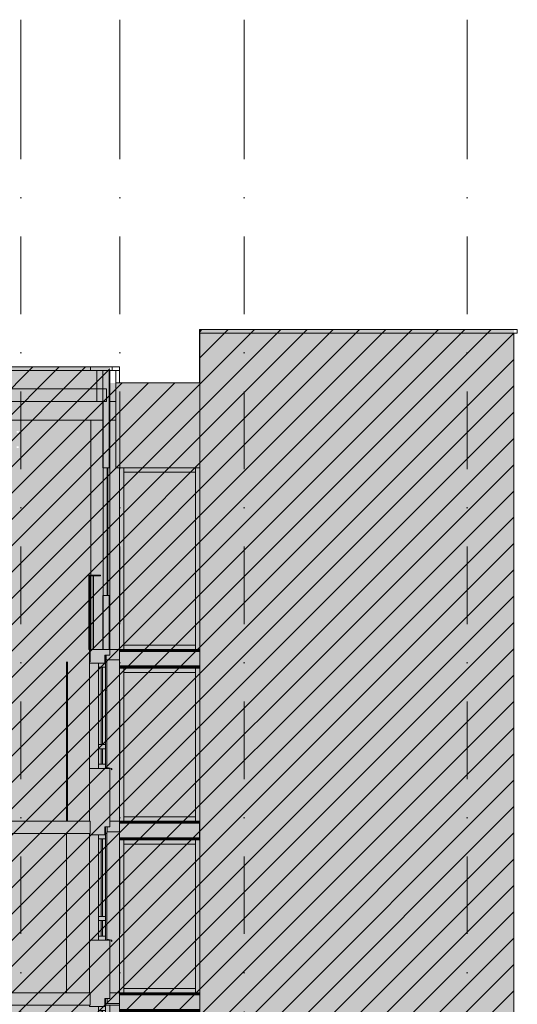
# Model space of a CAD drawing. Header units: millimetres. Extents: x -194 to 1012562, y 0 to 44349.
# Tile 76 of 97: x 357070 to 365093, y 20345 to 36230. Entities that reach past the tile are written whole.
import ezdxf
from ezdxf.enums import TextEntityAlignment as Align

# ---------------------------------------------------------------- set-up
doc = ezdxf.new("R2010")
doc.units = ezdxf.units.MM
doc.header["$MEASUREMENT"] = 0
doc.linetypes.add('streep-punt', pattern=[2500, 1250, -625, 0, -625])
for name, color, linetype in [('21_0 NC Buitenwanden', 7, 'Continuous'), ('21_0 NC Buitenwanden Laagscheidingslijnen', 7, 'Continuous'), ('23 Vloeren', 7, 'Continuous'), ('23 Vloeren Laagscheidingslijnen', 7, 'Continuous'), ('New_0 2D arcering', 7, 'Continuous'), ('New_21_0 NC Buitenwanden', 7, 'Continuous'), ('New_A-WALL-____-OTLN.IFC Model', 7, 'Continuous'), ('New_I-WALL-____-OTLN.IFC Model', 7, 'Continuous'), ('New_IFC Appartementen', 7, 'Continuous'), ('New_IFC Appartementen Laagscheidingslijnen', 7, 'Continuous'), ('Ramen', 7, 'Continuous'), ('Stramien', 7, 'Continuous')]:
    doc.layers.add(name, color=color, linetype=linetype)
doc.styles.add('GENERATED_STYLE_1', font='arial.ttf')

# ---------------------------------------------------------------- blocks, each defined once
blk = doc.blocks.new('Section Element_1405_2', base_point=(328287, 6300))
at = {"layer": '21_0 NC Buitenwanden', "color": 2, "linetype": 'Continuous', "lineweight": 0}
for p, q in [((357823, 20530), (357823, 23100)), ((358193, 21380), (358193, 23080))]:
    blk.add_line(p, q, dxfattribs=at)
blk = doc.blocks.new('Section Element_1409_2', base_point=(328287, 6300))
at = {"layer": '21_0 NC Buitenwanden', "color": 2, "linetype": 'Continuous', "lineweight": 0}
for p, q in [((357843, 23300), (357843, 25870)), ((358193, 24150), (358193, 25850))]:
    blk.add_line(p, q, dxfattribs=at)
blk = doc.blocks.new('Section Element_1415_2', base_point=(328287, 6300))
at = {"layer": '23 Vloeren', "color": 3, "linetype": 'Continuous', "lineweight": 0}
blk.add_line((358193, 26070), (358193, 25870), dxfattribs=at)
blk = doc.blocks.new('Section Element_1425_2', base_point=(328287, 6300))
at = {"layer": '21_0 NC Buitenwanden', "color": 1, "linetype": 'Continuous', "lineweight": 0}
for p, q in [((358523, 20530), (358523, 20440)), ((358193, 20330), (358193, 20310)), ((358193, 18610), (358193, 17760)), ((358523, 18610), (358523, 17760))]:
    blk.add_line(p, q, dxfattribs=at)
at = {"layer": '21_0 NC Buitenwanden', "color": 2, "linetype": 'Continuous', "lineweight": 0}
blk.add_line((358523, 20330), (358523, 19873), dxfattribs=at)
at = {"layer": '21_0 NC Buitenwanden', "color": 1, "linetype": 'Continuous', "lineweight": 0, "flags": 128}
for points in [[(358523, 20440), (358452, 20440), (358442, 20440)], [(358442, 20310), (358339, 20310), (358193, 20310)], [(358523, 18610), (358453, 18610), (358339, 18610), (358193, 18610)]]:
    blk.add_lwpolyline(points, dxfattribs=at)
blk = doc.blocks.new('Section Element_1428_2', base_point=(328287, 6300))
at = {"layer": '21_0 NC Buitenwanden', "color": 1, "linetype": 'Continuous', "lineweight": 0}
for p, q in [((358442, 23210), (358442, 23080)), ((358523, 23300), (358523, 23210)), ((358193, 23100), (358193, 23080)), ((358193, 21380), (358193, 20530)), ((358523, 21380), (358523, 20530))]:
    blk.add_line(p, q, dxfattribs=at)
at = {"layer": '21_0 NC Buitenwanden', "color": 2, "linetype": 'Continuous', "lineweight": 0}
blk.add_line((358523, 21385), (358523, 21383), dxfattribs=at)
at = {"layer": '21_0 NC Buitenwanden', "color": 1, "linetype": 'Continuous', "lineweight": 0, "flags": 128}
for points in [[(358523, 23210), (358452, 23210), (358442, 23210)], [(358442, 23080), (358339, 23080), (358193, 23080)], [(358523, 21380), (358453, 21380), (358339, 21380), (358193, 21380)]]:
    blk.add_lwpolyline(points, dxfattribs=at)
blk = doc.blocks.new('Section Element_1429_2', base_point=(328287, 6300))
at = {"layer": '21_0 NC Buitenwanden', "color": 1, "linetype": 'Continuous', "lineweight": 0}
for p, q in [((358523, 26070), (358523, 25980)), ((358442, 25980), (358442, 25850)), ((358193, 25870), (358193, 25850)), ((358193, 24150), (358193, 23300)), ((358523, 24150), (358523, 23300))]:
    blk.add_line(p, q, dxfattribs=at)
at = {"layer": '21_0 NC Buitenwanden', "color": 1, "linetype": 'Continuous', "lineweight": 0, "flags": 128}
for points in [[(358523, 25980), (358452, 25980), (358442, 25980)], [(358442, 25850), (358339, 25850), (358193, 25850)], [(358523, 24150), (358453, 24150), (358339, 24150), (358193, 24150)]]:
    blk.add_lwpolyline(points, dxfattribs=at)
at = {"layer": '21_0 NC Buitenwanden Laagscheidingslijnen', "color": 1, "linetype": 'Continuous', "lineweight": 0, "flags": 128}
blk.add_lwpolyline([(358523, 26070), (358522, 26070), (358512, 26070), (358418, 26070), (358412, 26070), (358258, 26070), (358253, 26070), (358218, 26070), (358213, 26070), (358208, 26070)], dxfattribs=at)
blk = doc.blocks.new('Section Element_1430_2', base_point=(328287, 6300))
at = {"layer": 'Ramen', "color": 2, "linetype": 'Continuous', "lineweight": 0}
for p, q in [((358473, 25413), (358453, 25413)), ((358523, 24155), (358523, 24153))]:
    blk.add_line(p, q, dxfattribs=at)
blk = doc.blocks.new('Section Element_1431_2', base_point=(328287, 6300))
at = {"layer": 'Ramen', "color": 1, "linetype": 'Continuous', "lineweight": 0}
for q in [(358452, 25851), (358453, 25850)]:
    blk.add_line((358453, 25851), q, dxfattribs=at)
blk = doc.blocks.new('Section Element_1439_2', base_point=(328287, 6300))
at = {"layer": '23 Vloeren', "color": 3, "linetype": 'Continuous', "lineweight": 0}
for p, q in [((352037, 20530), (352037, 20330)), ((352167, 20530), (352166, 20530)), ((354377, 20530), (352185, 20530)), ((358193, 20530), (354527, 20530)), ((358193, 20330), (352037, 20330))]:
    blk.add_line(p, q, dxfattribs=at)
at = {"layer": '23 Vloeren', "color": 1, "linetype": 'Continuous', "lineweight": 0}
for p, q in [((358452, 20330), (358453, 20330)), ((358453, 20330), (358678, 20330))]:
    blk.add_line(p, q, dxfattribs=at)
at = {"layer": '23 Vloeren Laagscheidingslijnen', "color": 3, "linetype": 'Continuous', "lineweight": 0}
for p, q in [((352166, 20530), (352037, 20530)), ((352185, 20530), (352167, 20530)), ((354527, 20530), (354377, 20530)), ((358208, 20530), (358193, 20530)), ((358208, 20530), (358208, 20330)), ((358208, 20330), (358193, 20330))]:
    blk.add_line(p, q, dxfattribs=at)
blk = doc.blocks.new('Section Element_1444_2', base_point=(328287, 6300))
at = {"layer": 'New_21_0 NC Buitenwanden', "color": 2, "linetype": 'Continuous', "lineweight": 0}
blk.add_line((357823, 25870), (357823, 23300), dxfattribs=at)
blk = doc.blocks.new('Section Element_1449_2', base_point=(328287, 6300))
at = {"layer": '23 Vloeren', "color": 3, "linetype": 'Continuous', "lineweight": 0}
for p, q in [((352037, 23300), (352037, 23100)), ((352167, 23300), (352166, 23300)), ((354377, 23300), (352185, 23300)), ((358193, 23300), (354527, 23300)), ((354377, 23100), (352037, 23100)), ((358193, 23100), (354527, 23100))]:
    blk.add_line(p, q, dxfattribs=at)
at = {"layer": '23 Vloeren', "color": 1, "linetype": 'Continuous', "lineweight": 0}
for p, q in [((358452, 23100), (358453, 23100)), ((358453, 23100), (358473, 23100))]:
    blk.add_line(p, q, dxfattribs=at)
at = {"layer": '23 Vloeren Laagscheidingslijnen', "color": 3, "linetype": 'Continuous', "lineweight": 0}
for p, q in [((352166, 23300), (352037, 23300)), ((352185, 23300), (352167, 23300)), ((354527, 23300), (354377, 23300)), ((358208, 23300), (358193, 23300)), ((358208, 23300), (358208, 23100)), ((354527, 23100), (354377, 23100)), ((358208, 23100), (358193, 23100))]:
    blk.add_line(p, q, dxfattribs=at)
blk = doc.blocks.new('Section Element_1450_2', base_point=(328287, 6300))
at = {"layer": '23 Vloeren Laagscheidingslijnen', "color": 3, "linetype": 'Continuous', "lineweight": 0}
for p, q in [((358208, 26070), (358208, 25870)), ((358208, 25870), (358193, 25870))]:
    blk.add_line(p, q, dxfattribs=at)
at = {"layer": '23 Vloeren Laagscheidingslijnen', "color": 3, "linetype": 'Continuous', "lineweight": 0, "flags": 128}
blk.add_lwpolyline([(358208, 26070), (358208, 26070), (358195, 26070), (358193, 26070)], dxfattribs=at)
blk = doc.blocks.new('Section Element_1490_2', base_point=(328287, 6300))
at = {"layer": '21_0 NC Buitenwanden', "color": 2, "linetype": 'Continuous', "lineweight": 0}
blk.add_line((358453, 23080), (358453, 23100), dxfattribs=at)
blk = doc.blocks.new('Section Element_1515_2', base_point=(328287, 6300))
at = {"layer": 'Ramen', "color": 1, "linetype": 'Continuous', "lineweight": 0}
for p, q in [((358442, 20440), (358442, 20310)), ((358452, 20440), (358452, 20310)), ((358339, 20310), (358339, 20243)), ((358339, 20243), (358339, 18994)), ((358453, 20243), (358339, 20243)), ((358383, 20243), (358383, 18994)), ((358403, 18994), (358403, 20243)), ((358453, 20310), (358453, 20243)), ((358453, 20243), (358453, 18994)), ((358339, 18994), (358339, 18927)), ((358453, 18994), (358339, 18994)), ((358339, 18927), (358339, 18677)), ((358453, 18927), (358339, 18927)), ((358383, 18927), (358383, 18677)), ((358403, 18677), (358403, 18927)), ((358453, 18994), (358453, 18927)), ((358453, 18927), (358453, 18677)), ((358339, 18677), (358339, 18610)), ((358453, 18677), (358339, 18677)), ((358453, 18677), (358453, 18610))]:
    blk.add_line(p, q, dxfattribs=at)
at = {"layer": 'Ramen', "color": 1, "linetype": 'Continuous', "lineweight": 0, "flags": 128}
blk.add_lwpolyline([(358453, 20310), (358452, 20310), (358442, 20310)], dxfattribs=at)
blk = doc.blocks.new('Section Element_1516_2', base_point=(328287, 6300))
at = {"layer": 'Ramen', "color": 1, "linetype": 'Continuous', "lineweight": 0}
for p, q in [((358452, 23210), (358452, 23080)), ((358339, 23080), (358339, 23013)), ((358453, 23080), (358453, 23013)), ((358339, 23013), (358339, 21764)), ((358453, 23013), (358339, 23013)), ((358383, 23013), (358383, 21764)), ((358403, 21764), (358403, 23013)), ((358453, 23013), (358453, 21764)), ((358339, 21764), (358339, 21697)), ((358453, 21764), (358339, 21764)), ((358453, 21764), (358453, 21697)), ((358339, 21697), (358339, 21447)), ((358453, 21697), (358339, 21697)), ((358383, 21697), (358383, 21447)), ((358403, 21447), (358403, 21697)), ((358453, 21697), (358453, 21447)), ((358339, 21447), (358339, 21380)), ((358453, 21447), (358339, 21447)), ((358453, 21447), (358453, 21380))]:
    blk.add_line(p, q, dxfattribs=at)
at = {"layer": 'Ramen', "color": 1, "linetype": 'Continuous', "lineweight": 0, "flags": 128}
blk.add_lwpolyline([(358453, 23080), (358452, 23080), (358442, 23080)], dxfattribs=at)
blk = doc.blocks.new('Section Element_1517_2', base_point=(328287, 6300))
at = {"layer": 'Ramen', "color": 1, "linetype": 'Continuous', "lineweight": 0}
for p, q in [((358452, 25980), (358452, 25850)), ((358339, 25850), (358339, 25783)), ((358339, 25783), (358339, 24534)), ((358453, 25783), (358339, 25783)), ((358383, 25783), (358383, 24534)), ((358403, 24534), (358403, 25783)), ((358453, 25850), (358453, 25783)), ((358453, 25783), (358453, 24534)), ((358339, 24534), (358339, 24467)), ((358453, 24534), (358339, 24534)), ((358339, 24467), (358339, 24217)), ((358453, 24467), (358339, 24467)), ((358383, 24467), (358383, 24217)), ((358403, 24217), (358403, 24467)), ((358453, 24534), (358453, 24467)), ((358453, 24467), (358453, 24217)), ((358339, 24217), (358339, 24150)), ((358453, 24217), (358339, 24217)), ((358453, 24217), (358453, 24150))]:
    blk.add_line(p, q, dxfattribs=at)
at = {"layer": 'Ramen', "color": 1, "linetype": 'Continuous', "lineweight": 0, "flags": 128}
blk.add_lwpolyline([(358453, 25850), (358452, 25850), (358442, 25850)], dxfattribs=at)
blk = doc.blocks.new('Section Element_1670_2', base_point=(328287, 6300))
at = {"layer": 'New_IFC Appartementen', "color": 2, "linetype": 'Continuous', "lineweight": 0}
for p, q in [((359972, 17760), (359972, 20530)), ((365038, 17760), (365038, 20530))]:
    blk.add_line(p, q, dxfattribs=at)
blk = doc.blocks.new('Section Element_1688_2', base_point=(328287, 6300))
at = {"layer": 'New_IFC Appartementen', "color": 2, "linetype": 'Continuous', "lineweight": 0}
blk.add_line((365038, 23300), (365038, 20530), dxfattribs=at)
blk = doc.blocks.new('Section Element_1689_2', base_point=(328287, 6300))
at = {"layer": 'New_IFC Appartementen', "color": 2, "linetype": 'Continuous', "lineweight": 0}
blk.add_line((359972, 20530), (359972, 23300), dxfattribs=at)
blk = doc.blocks.new('Section Element_1696_2', base_point=(328287, 6300))
at = {"layer": 'New_IFC Appartementen', "color": 1, "linetype": 'Continuous', "lineweight": 0}
for p, q in [((358678, 20530), (358678, 20524)), ((358678, 20530), (359972, 20530)), ((358678, 20524), (359972, 20524)), ((358678, 20524), (358678, 20518)), ((358678, 20518), (358678, 20516)), ((358678, 20516), (358678, 20513)), ((358678, 20516), (359972, 20516)), ((358678, 20513), (358678, 20511)), ((358678, 20513), (359972, 20513)), ((358678, 20511), (358678, 20505)), ((358678, 20505), (358678, 20497)), ((358678, 20497), (358678, 20263)), ((358678, 20497), (359972, 20497)), ((358678, 20263), (358678, 20255)), ((358678, 20263), (359972, 20263)), ((358678, 20255), (358678, 20249)), ((358678, 20249), (358678, 20247)), ((358678, 20247), (358678, 20244)), ((358678, 20247), (359972, 20247)), ((358678, 20244), (358678, 20242)), ((358678, 20244), (359972, 20244)), ((358678, 20242), (358678, 20236)), ((358678, 20236), (358678, 20230)), ((358678, 20236), (359972, 20236)), ((358678, 20230), (359972, 20230))]:
    blk.add_line(p, q, dxfattribs=at)
blk = doc.blocks.new('Section Element_1705_2', base_point=(328287, 6300))
at = {"layer": 'New_IFC Appartementen', "color": 2, "linetype": 'Continuous', "lineweight": 0}
for p, q in [((358473, 21394), (358473, 23130)), ((358478, 23130), (358473, 23130)), ((358677, 23130), (358478, 23130)), ((358473, 21394), (358553, 21380)), ((358473, 21380), (358473, 21392)), ((358551, 21378), (358473, 21392)), ((358543, 21366), (358543, 21368)), ((358543, 21368), (358551, 21363)), ((358553, 21360), (358543, 21366)), ((358551, 21363), (358551, 21378)), ((358553, 21380), (358553, 21360)), ((358677, 20530), (358523, 20530))]:
    blk.add_line(p, q, dxfattribs=at)
blk = doc.blocks.new('Section Element_1706_2', base_point=(328287, 6300))
at = {"layer": 'New_IFC Appartementen', "color": 1, "linetype": 'Continuous', "lineweight": 0}
for q in [(358478, 20440), (358678, 20360)]:
    blk.add_line((358478, 20360), q, dxfattribs=at)
blk = doc.blocks.new('Section Element_1707_2', base_point=(328287, 6300))
at = {"layer": 'New_IFC Appartementen', "color": 9, "linetype": 'Continuous', "lineweight": 0}
blk.add_line((359902, 20600), (359902, 23000), dxfattribs=at)
blk = doc.blocks.new('Section Element_1708_2', base_point=(328287, 6300))
at = {"layer": 'New_IFC Appartementen', "color": 9, "linetype": 'Continuous', "lineweight": 0}
for p, q in [((358678, 23000), (358678, 20530)), ((358748, 22930), (358748, 20530))]:
    blk.add_line(p, q, dxfattribs=at)
blk = doc.blocks.new('Section Element_1710_2', base_point=(328287, 6300))
at = {"layer": 'New_IFC Appartementen', "color": 9, "linetype": 'Continuous', "lineweight": 0}
for p, q in [((358748, 20600), (358748, 20530)), ((358748, 20600), (359902, 20600)), ((359902, 20600), (359902, 20530))]:
    blk.add_line(p, q, dxfattribs=at)
blk = doc.blocks.new('Section Element_1711_2', base_point=(328287, 6300))
at = {"layer": 'New_IFC Appartementen', "color": 9, "linetype": 'Continuous', "lineweight": 0}
for p, q in [((358748, 22930), (358748, 23000)), ((359902, 22930), (358748, 22930)), ((359902, 22930), (359902, 23000))]:
    blk.add_line(p, q, dxfattribs=at)
blk = doc.blocks.new('Section Element_1712_2', base_point=(328287, 6300))
at = {"layer": 'New_IFC Appartementen', "color": 2, "linetype": 'Continuous', "lineweight": 0}
for p, q in [((365038, 26070), (365038, 23300)), ((365038, 23300), (365037, 23300))]:
    blk.add_line(p, q, dxfattribs=at)
blk = doc.blocks.new('Section Element_1713_2', base_point=(328287, 6300))
at = {"layer": 'New_IFC Appartementen', "color": 2, "linetype": 'Continuous', "lineweight": 0}
blk.add_line((359972, 23300), (359972, 26070), dxfattribs=at)
blk = doc.blocks.new('Section Element_1714_2', base_point=(328287, 6300))
at = {"layer": 'New_IFC Appartementen', "color": 1, "linetype": 'Continuous', "lineweight": 0}
for p, q in [((358677, 23300), (358677, 23294)), ((358677, 23300), (359971, 23300)), ((358677, 23294), (359971, 23294)), ((358677, 23294), (358677, 23288)), ((358677, 23288), (358677, 23286)), ((358677, 23286), (358677, 23283)), ((358677, 23286), (359971, 23286)), ((358677, 23283), (358677, 23281)), ((358677, 23283), (359971, 23283)), ((358677, 23281), (358677, 23275)), ((358677, 23275), (358677, 23267)), ((358677, 23267), (358677, 23033)), ((358677, 23267), (359971, 23267)), ((359971, 23300), (359971, 23294)), ((359971, 23294), (359971, 23288)), ((359971, 23288), (359971, 23286)), ((359971, 23286), (359971, 23283)), ((359971, 23283), (359971, 23281)), ((359971, 23281), (359971, 23275)), ((359971, 23275), (359971, 23267)), ((359971, 23267), (359971, 23033)), ((358677, 23033), (358677, 23025)), ((358677, 23033), (359971, 23033)), ((358677, 23025), (358677, 23019)), ((358677, 23019), (358677, 23017)), ((358677, 23017), (358677, 23014)), ((358677, 23017), (359971, 23017)), ((358677, 23014), (358677, 23012)), ((358677, 23014), (359971, 23014)), ((358677, 23012), (358677, 23006)), ((358677, 23006), (358677, 23000)), ((358677, 23006), (359971, 23006)), ((358677, 23000), (359971, 23000)), ((359971, 23033), (359971, 23025)), ((359971, 23025), (359971, 23019)), ((359971, 23019), (359971, 23017)), ((359971, 23017), (359971, 23014)), ((359971, 23014), (359971, 23012)), ((359971, 23012), (359971, 23006)), ((359971, 23006), (359971, 23000))]:
    blk.add_line(p, q, dxfattribs=at)
blk = doc.blocks.new('Section Element_1723_2', base_point=(328287, 6300))
at = {"layer": 'New_IFC Appartementen', "color": 9, "linetype": 'Continuous', "lineweight": 0}
for p, q in [((359902, 23370), (359902, 25770)), ((359971, 23300), (359972, 23300))]:
    blk.add_line(p, q, dxfattribs=at)
blk = doc.blocks.new('Section Element_1724_2', base_point=(328287, 6300))
at = {"layer": 'New_IFC Appartementen', "color": 9, "linetype": 'Continuous', "lineweight": 0}
for q in [(359902, 25770), (358748, 25700)]:
    blk.add_line((359902, 25700), q, dxfattribs=at)
blk = doc.blocks.new('Section Element_1726_2', base_point=(328287, 6300))
at = {"layer": 'New_IFC Appartementen', "color": 9, "linetype": 'Continuous', "lineweight": 0}
for p, q in [((358678, 25770), (358678, 23300)), ((358748, 25770), (358748, 23300))]:
    blk.add_line(p, q, dxfattribs=at)
blk = doc.blocks.new('Section Element_1727_2', base_point=(328287, 6300))
at = {"layer": 'New_IFC Appartementen', "color": 9, "linetype": 'Continuous', "lineweight": 0}
for p, q in [((358748, 23370), (358748, 23300)), ((358748, 23370), (359902, 23370)), ((359902, 23370), (359902, 23300))]:
    blk.add_line(p, q, dxfattribs=at)
blk = doc.blocks.new('Section Element_1728_2', base_point=(328287, 6300))
at = {"layer": 'New_IFC Appartementen', "color": 2, "linetype": 'Continuous', "lineweight": 0}
for p, q in [((358473, 24164), (358473, 25900)), ((358677, 25900), (358473, 25900)), ((358473, 24164), (358553, 24150)), ((358473, 24150), (358473, 24162)), ((358551, 24148), (358473, 24162)), ((358551, 24133), (358551, 24148)), ((358553, 24150), (358553, 24130)), ((358543, 24136), (358543, 24138)), ((358543, 24138), (358551, 24133)), ((358553, 24130), (358543, 24136)), ((358677, 23300), (358523, 23300))]:
    blk.add_line(p, q, dxfattribs=at)
blk = doc.blocks.new('Section Element_1729_2', base_point=(328287, 6300))
at = {"layer": 'New_IFC Appartementen', "color": 1, "linetype": 'Continuous', "lineweight": 0}
blk.add_line((358478, 23130), (358478, 23210), dxfattribs=at)
blk = doc.blocks.new('Section Element_1733_2', base_point=(328287, 6300))
at = {"layer": 'New_IFC Appartementen', "color": 2, "linetype": 'Continuous', "lineweight": 0}
blk.add_line((359971, 30370), (359971, 31170), dxfattribs=at)
blk = doc.blocks.new('Section Element_1734_2', base_point=(328287, 6300))
at = {"layer": 'New_IFC Appartementen', "color": 2, "linetype": 'Continuous', "lineweight": 0}
blk.add_line((365038, 31170), (365038, 29000), dxfattribs=at)
blk = doc.blocks.new('Section Element_1735_2', base_point=(328287, 6300))
at = {"layer": 'New_IFC Appartementen', "color": 1, "linetype": 'Continuous', "lineweight": 0}
for q in [(358463, 25980), (358473, 25900)]:
    blk.add_line((358463, 25900), q, dxfattribs=at)
blk = doc.blocks.new('Section Element_1736_2', base_point=(328287, 6300))
at = {"layer": 'New_IFC Appartementen', "color": 2, "linetype": 'Continuous', "lineweight": 0}
for p, q in [((358183, 27270), (358183, 27260)), ((358218, 27270), (358183, 27270))]:
    blk.add_line(p, q, dxfattribs=at)
at = {"layer": 'New_IFC Appartementen Laagscheidingslijnen', "color": 2, "linetype": 'Continuous', "lineweight": 0}
for q in [(358218, 27270), (358373, 27260)]:
    blk.add_line((358373, 27270), q, dxfattribs=at)
at = {"layer": 'New_IFC Appartementen Laagscheidingslijnen', "color": 2, "linetype": 'Continuous', "lineweight": 0, "flags": 128}
blk.add_lwpolyline([(358373, 27260), (358258, 27260), (358253, 27260), (358218, 27260), (358213, 27260), (358208, 27260), (358195, 27260), (358183, 27260)], dxfattribs=at)
blk = doc.blocks.new('Section Element_1737_2', base_point=(328287, 6300))
at = {"layer": 'New_IFC Appartementen', "color": 9, "linetype": 'Continuous', "lineweight": 0}
for p, q in [((358183, 27260), (358183, 26070)), ((358258, 27260), (358258, 26070)), ((358193, 26070), (358183, 26070))]:
    blk.add_line(p, q, dxfattribs=at)
at = {"layer": 'New_IFC Appartementen Laagscheidingslijnen', "color": 9, "linetype": 'Continuous', "lineweight": 0}
for p, q in [((358195, 27260), (358195, 26070)), ((358208, 27260), (358208, 26070)), ((358213, 27260), (358213, 26070)), ((358253, 27260), (358253, 26070))]:
    blk.add_line(p, q, dxfattribs=at)
blk = doc.blocks.new('Section Element_1739_2', base_point=(328287, 6300))
at = {"layer": 'New_IFC Appartementen', "color": 9, "linetype": 'Continuous', "lineweight": 0}
for p, q in [((359971, 31230), (359972, 31230)), ((359971, 31170), (359971, 31230)), ((359971, 31170), (359972, 31170)), ((359972, 31230), (365093, 31230)), ((359972, 31170), (359972, 31230)), ((359972, 31170), (365093, 31170)), ((365093, 31170), (365093, 31230))]:
    blk.add_line(p, q, dxfattribs=at)
blk = doc.blocks.new('Section Element_1740_2', base_point=(328287, 6300))
at = {"layer": 'New_IFC Appartementen', "color": 1, "linetype": 'Continuous', "lineweight": 0}
for p, q in [((358678, 26070), (358678, 26064)), ((358678, 26070), (359972, 26070)), ((358678, 26064), (359972, 26064)), ((358678, 26064), (358678, 26058)), ((358678, 26058), (358678, 26056)), ((358678, 26056), (358678, 26053)), ((358678, 26056), (359972, 26056)), ((358678, 26053), (358678, 26051)), ((358678, 26053), (359972, 26053)), ((358678, 26051), (358678, 26045)), ((358678, 26045), (358678, 26037)), ((358678, 26037), (358678, 25803)), ((358678, 26037), (359972, 26037)), ((358678, 25803), (358678, 25795)), ((358678, 25803), (359972, 25803)), ((358678, 25795), (358678, 25789)), ((358678, 25789), (358678, 25787)), ((358678, 25787), (358678, 25784)), ((358678, 25787), (359972, 25787)), ((358678, 25784), (358678, 25782)), ((358678, 25784), (359972, 25784)), ((358678, 25782), (358678, 25776)), ((358678, 25776), (358678, 25770)), ((358678, 25776), (359972, 25776)), ((358678, 25770), (359972, 25770))]:
    blk.add_line(p, q, dxfattribs=at)
blk = doc.blocks.new('Section Element_1746_2', base_point=(328287, 6300))
at = {"layer": 'New_IFC Appartementen', "color": 9, "linetype": 'Continuous', "lineweight": 0}
blk.add_line((358489, 29000), (358489, 26940), dxfattribs=at)
at = {"layer": 'New_IFC Appartementen Laagscheidingslijnen', "color": 9, "linetype": 'Continuous', "lineweight": 0}
for p, q in [((358478, 29000), (358478, 26940)), ((358488, 29000), (358488, 26940))]:
    blk.add_line(p, q, dxfattribs=at)
blk = doc.blocks.new('Section Element_1747_2', base_point=(328287, 6300))
at = {"layer": 'New_IFC Appartementen', "color": 2, "linetype": 'Continuous', "lineweight": 0}
for p, q in [((358622, 30370), (359972, 30370)), ((358622, 30370), (358622, 29000)), ((358622, 29000), (359972, 29000))]:
    blk.add_line(p, q, dxfattribs=at)
blk = doc.blocks.new('Section Element_1749_2', base_point=(328287, 6300))
at = {"layer": 'New_IFC Appartementen', "color": 9, "linetype": 'Continuous', "lineweight": 0}
blk.add_line((358748, 26140), (359902, 26140), dxfattribs=at)
blk = doc.blocks.new('Section Element_1750_2', base_point=(328287, 6300))
at = {"layer": 'New_IFC Appartementen', "color": 9, "linetype": 'Continuous', "lineweight": 0}
blk.add_line((359902, 28930), (358748, 28930), dxfattribs=at)
blk = doc.blocks.new('Section Element_1751_2', base_point=(328287, 6300))
at = {"layer": 'New_IFC Appartementen', "color": 9, "linetype": 'Continuous', "lineweight": 0}
for p, q in [((359902, 26140), (359902, 29000)), ((359902, 26070), (359902, 26140))]:
    blk.add_line(p, q, dxfattribs=at)
blk = doc.blocks.new('Section Element_1752_2', base_point=(328287, 6300))
at = {"layer": 'New_IFC Appartementen', "color": 9, "linetype": 'Continuous', "lineweight": 0}
for p, q in [((358678, 29000), (358678, 26070)), ((358748, 29000), (358748, 26070))]:
    blk.add_line(p, q, dxfattribs=at)
blk = doc.blocks.new('Section Element_1769_2', base_point=(328287, 6300))
at = {"layer": 'New_IFC Appartementen', "color": 2, "linetype": 'Continuous', "lineweight": 0}
for p, q in [((359972, 26070), (359972, 29000)), ((365038, 26070), (365038, 29000))]:
    blk.add_line(p, q, dxfattribs=at)
blk = doc.blocks.new('Section Element_1770_2', base_point=(328287, 6300))
at = {"layer": 'New_IFC Appartementen', "color": 2, "linetype": 'Continuous', "lineweight": 0}
for p, q in [((358622, 29770), (358523, 29770)), ((358678, 26070), (358523, 26070))]:
    blk.add_line(p, q, dxfattribs=at)
blk = doc.blocks.new('Section Element_1775_2', base_point=(328287, 6300))
at = {"layer": 'New_IFC Appartementen', "color": 9, "linetype": 'Continuous', "lineweight": 0}
for p, q in [((358523, 30570), (358523, 29000)), ((358412, 30070), (358412, 29000)), ((358412, 26940), (358412, 26070)), ((358523, 26940), (358523, 26070))]:
    blk.add_line(p, q, dxfattribs=at)
at = {"layer": 'New_IFC Appartementen Laagscheidingslijnen', "color": 9, "linetype": 'Continuous', "lineweight": 0}
for p, q in [((358512, 30570), (358512, 29000)), ((358522, 30570), (358522, 29000)), ((358512, 26940), (358512, 26070)), ((358522, 26940), (358522, 26070))]:
    blk.add_line(p, q, dxfattribs=at)
blk = doc.blocks.new('Section Element_1776_2', base_point=(328287, 6300))
at = {"layer": 'New_A-WALL-____-OTLN.IFC Model', "color": 1, "linetype": 'Continuous', "lineweight": 0}
blk.add_line((358523, 29000), (358523, 26940), dxfattribs=at)
at = {"layer": 'New_A-WALL-____-OTLN.IFC Model', "color": 9, "linetype": 'Continuous', "lineweight": 0, "flags": 128}
for points in [[(358523, 29000), (358522, 29000), (358512, 29000), (358489, 29000), (358488, 29000), (358478, 29000), (358418, 29000), (358412, 29000)], [(358412, 26940), (358418, 26940), (358478, 26940), (358488, 26940), (358489, 26940), (358512, 26940), (358522, 26940), (358523, 26940)]]:
    blk.add_lwpolyline(points, dxfattribs=at)
blk = doc.blocks.new('Section Element_1778_2', base_point=(328287, 6300))
at = {"layer": 'New_IFC Appartementen', "color": 1, "linetype": 'Continuous', "lineweight": 0}
for p, q in [((358218, 29770), (358218, 27270)), ((358418, 29770), (358418, 29000)), ((358218, 27260), (358218, 26070)), ((358418, 26940), (358418, 26070))]:
    blk.add_line(p, q, dxfattribs=at)
at = {"layer": 'New_IFC Appartementen Laagscheidingslijnen', "color": 1, "linetype": 'Continuous', "lineweight": 0}
blk.add_line((358418, 29000), (358418, 26940), dxfattribs=at)
blk = doc.blocks.new('Section Element_1782_2', base_point=(328287, 6300))
at = {"layer": 'New_IFC Appartementen', "color": 2, "linetype": 'Continuous', "lineweight": 0}
blk.add_line((359972, 29000), (359972, 31170), dxfattribs=at)
blk = doc.blocks.new('Section Element_1785_2', base_point=(328287, 6300))
at = {"layer": 'New_I-WALL-____-OTLN.IFC Model', "color": 1, "linetype": 'Continuous', "lineweight": 0}
blk.add_line((358678, 30370), (358678, 30570), dxfattribs=at)
blk = doc.blocks.new('Section Element_1786_2', base_point=(328287, 6300))
at = {"layer": 'New_IFC Appartementen', "color": 2, "linetype": 'Continuous', "lineweight": 0}
for p, q in [((358622, 30570), (358563, 30570)), ((358622, 30070), (358523, 30070))]:
    blk.add_line(p, q, dxfattribs=at)
blk = doc.blocks.new('Section Element_1787_2', base_point=(328287, 6300))
at = {"layer": 'New_I-WALL-____-OTLN.IFC Model', "color": 1, "linetype": 'Continuous', "lineweight": 0}
for p, q in [((358622, 30370), (358622, 30570)), ((359972, 30570), (359972, 30370))]:
    blk.add_line(p, q, dxfattribs=at)
blk = doc.blocks.new('Section Element_1788_2', base_point=(328287, 6300))
at = {"layer": 'New_IFC Appartementen', "color": 2, "linetype": 'Continuous', "lineweight": 0}
for p, q in [((348539, 30070), (348539, 29770)), ((348604, 30070), (348539, 30070)), ((358418, 30070), (358418, 29770)), ((348604, 29770), (348539, 29770)), ((352648, 29770), (348804, 29770)), ((354358, 29770), (352748, 29770)), ((358218, 29770), (354458, 29770))]:
    blk.add_line(p, q, dxfattribs=at)
at = {"layer": 'New_IFC Appartementen Laagscheidingslijnen', "color": 2, "linetype": 'Continuous', "lineweight": 0}
for p, q in [((348804, 29770), (348604, 29770)), ((358418, 29770), (358218, 29770))]:
    blk.add_line(p, q, dxfattribs=at)
at = {"layer": 'New_IFC Appartementen Laagscheidingslijnen', "color": 2, "linetype": 'Continuous', "lineweight": 0, "flags": 128}
for points in [[(358418, 30070), (358412, 30070), (358312, 30070), (348704, 30070), (348639, 30070), (348604, 30070)], [(352748, 29770), (352735, 29770), (352723, 29770), (352718, 29770), (352678, 29770), (352673, 29770), (352660, 29770), (352648, 29770)], [(354458, 29770), (354445, 29770), (354433, 29770), (354428, 29770), (354388, 29770), (354383, 29770), (354370, 29770), (354358, 29770)]]:
    blk.add_lwpolyline(points, dxfattribs=at)
blk = doc.blocks.new('Section Element_1790_2', base_point=(328287, 6300))
at = {"layer": 'New_IFC Appartementen', "color": 1, "linetype": 'Continuous', "lineweight": 0}
blk.add_line((358312, 30570), (358312, 30070), dxfattribs=at)
at = {"layer": 'New_IFC Appartementen Laagscheidingslijnen', "color": 1, "linetype": 'Continuous', "lineweight": 0}
blk.add_line((358412, 30570), (358412, 30070), dxfattribs=at)
blk = doc.blocks.new('Section Element_1791_2', base_point=(328287, 6300))
at = {"layer": 'New_IFC Appartementen', "color": 1, "linetype": 'Continuous', "lineweight": 0}
for p, q in [((348453, 30630), (348453, 30570)), ((348803, 30630), (348453, 30630)), ((348493, 30570), (348453, 30570)), ((348803, 30570), (348704, 30570)), ((348803, 30630), (348803, 30570)), ((358213, 30630), (358213, 30570)), ((358563, 30630), (358213, 30630)), ((358312, 30570), (358213, 30570)), ((358563, 30570), (358523, 30570)), ((358563, 30630), (358563, 30570))]:
    blk.add_line(p, q, dxfattribs=at)
at = {"layer": 'New_IFC Appartementen', "color": 2, "linetype": 'Continuous', "lineweight": 0}
for p, q in [((348803, 30630), (358213, 30630)), ((348803, 30570), (358213, 30570)), ((358563, 30630), (358678, 30630)), ((358622, 30570), (358678, 30570)), ((358678, 30570), (358678, 30630))]:
    blk.add_line(p, q, dxfattribs=at)
at = {"layer": 'New_IFC Appartementen Laagscheidingslijnen', "color": 1, "linetype": 'Continuous', "lineweight": 0, "flags": 128}
for points in [[(348704, 30570), (348604, 30570), (348504, 30570), (348494, 30570), (348493, 30570)], [(358523, 30570), (358522, 30570), (358512, 30570), (358412, 30570), (358312, 30570)]]:
    blk.add_lwpolyline(points, dxfattribs=at)
blk = doc.blocks.new('Section Element_1792_2', base_point=(328287, 6300))
at = {"layer": 'New_IFC Appartementen', "color": 2, "linetype": 'Continuous', "lineweight": 0}
for p, q in [((348639, 30274), (348639, 30070)), ((358467, 30274), (348639, 30274)), ((358467, 30274), (358467, 30070)), ((358467, 30070), (358418, 30070))]:
    blk.add_line(p, q, dxfattribs=at)
blk = doc.blocks.new('Standard grid marker[50]_2', base_point=(358687, 36230))
at = {"layer": 'Stramien', "color": 1, "linetype": 'streep-punt', "lineweight": 0}
for q in [(358687, 36230), (358687, 2000)]:
    blk.add_line((358687, 35230), q, dxfattribs=at)
at = {"layer": 'Stramien', "color": 2, "lineweight": 0, "style": 'GENERATED_STYLE_1'}
blk.add_attdef('AC_MarkerText_1', text='', height=350, rotation=360, dxfattribs=at).set_placement((358687, 675), align=Align.TOP_CENTER)
blk = doc.blocks.new('Standard grid marker[51]_2', base_point=(357087, 36230))
at = {"layer": 'Stramien', "color": 1, "linetype": 'streep-punt', "lineweight": 0}
for q in [(357087, 36230), (357087, 2000)]:
    blk.add_line((357087, 35230), q, dxfattribs=at)
at = {"layer": 'Stramien', "color": 2, "lineweight": 0, "style": 'GENERATED_STYLE_1'}
blk.add_attdef('AC_MarkerText_1', text='', height=350, rotation=360, dxfattribs=at).set_placement((357087, 675), align=Align.TOP_CENTER)
blk = doc.blocks.new('Standard grid marker[52]_2', base_point=(360687, 36230))
at = {"layer": 'Stramien', "color": 1, "linetype": 'streep-punt', "lineweight": 0}
for q in [(360687, 36230), (360687, 2000)]:
    blk.add_line((360687, 35230), q, dxfattribs=at)
at = {"layer": 'Stramien', "color": 2, "lineweight": 0, "style": 'GENERATED_STYLE_1'}
blk.add_attdef('AC_MarkerText_1', text='', height=350, rotation=360, dxfattribs=at).set_placement((360687, 675), align=Align.TOP_CENTER)
blk = doc.blocks.new('Standard grid marker[53]_2', base_point=(364287, 36230))
at = {"layer": 'Stramien', "color": 1, "linetype": 'streep-punt', "lineweight": 0}
for q in [(364287, 36230), (364287, 2000)]:
    blk.add_line((364287, 35230), q, dxfattribs=at)
at = {"layer": 'Stramien', "color": 2, "lineweight": 0, "style": 'GENERATED_STYLE_1'}
blk.add_attdef('AC_MarkerText_1', text='', height=350, rotation=360, dxfattribs=at).set_placement((364287, 675), align=Align.TOP_CENTER)

msp = doc.modelspace()

# ---------------------------------------------------------------- hatches: boundary and pattern name
at = {"layer": 'New_0 2D arcering', "linetype": 'Continuous', "lineweight": 0, "true_color": 0x3c4244}
h = msp.add_hatch(dxfattribs=at)
h.set_pattern_fill('940_Diagonaal_300_0002', color=149, style=0, pattern_type=2)
h.set_pattern_definition([(45, (328286.5, 6300), (-212.132, 212.132), [])])
h.paths.add_polyline_path([(345428.5, 26070), (345428.5, 14990), (348492.5, 14990), (358522.5, 14990), (358522.5, 6300), (365037.5, 6300), (365037.5, 31230), (359971.5, 31230), (359971.5, 30370), (358522.5, 30370), (358522.5, 30630), (356132.6, 30630), (349917.6, 30630), (348492.5, 30630), (348492.5, 29595), (348462.5, 29595), (348462.5, 29570), (348492.5, 29570), (348492.5, 26595), (348462.5, 26595), (348462.5, 26570), (348492.5, 26570), (348492.5, 26270), (345578.5, 26270), (345578.5, 26070)])
h.paths.add_polyline_path([(357022.5, 29595), (357052.5, 29595), (357052.5, 29570), (357022.5, 29570)], flags=0)
h.paths.add_polyline_path([(357052.5, 29320), (357022.5, 29320), (357022.5, 29345), (357052.5, 29345)], flags=0)
at = {"layer": 'New_0 2D arcering', "linetype": 'Continuous', "lineweight": 0, "true_color": 0x686b6c}
h = msp.add_hatch(color=251, dxfattribs=at)
h.paths.add_polyline_path([(345428.5, 26070), (345428.5, 14990), (348492.5, 14990), (358522.5, 14990), (358522.5, 6300), (365037.5, 6300), (365037.5, 31230), (359971.5, 31230), (359971.5, 30370), (358522.5, 30370), (358522.5, 30630), (356132.6, 30630), (349917.6, 30630), (348492.5, 30630), (348492.5, 29595), (348462.5, 29595), (348462.5, 29570), (348492.5, 29570), (348492.5, 26595), (348462.5, 26595), (348462.5, 26570), (348492.5, 26570), (348492.5, 26270), (345578.5, 26270), (345578.5, 26070)])
h.paths.add_polyline_path([(357022.5, 29595), (357052.5, 29595), (357052.5, 29570), (357022.5, 29570)], flags=0)
h.paths.add_polyline_path([(357052.5, 29320), (357022.5, 29320), (357022.5, 29345), (357052.5, 29345)], flags=0)

# ---------------------------------------------------------------- block references
at = {"layer": '21_0 NC Buitenwanden', "lineweight": 0}
for name in ['Section Element_1429_2', 'Section Element_1409_2', 'Section Element_1428_2', 'Section Element_1405_2', 'Section Element_1490_2', 'Section Element_1425_2']:
    msp.add_blockref(name, (328286.5, 6300), dxfattribs=at)
at = {"layer": '23 Vloeren', "lineweight": 0}
for name in ['Section Element_1415_2', 'Section Element_1450_2', 'Section Element_1449_2', 'Section Element_1439_2']:
    msp.add_blockref(name, (328286.5, 6300), dxfattribs=at)
at = {"layer": 'New_21_0 NC Buitenwanden', "lineweight": 0}
msp.add_blockref('Section Element_1444_2', (328286.5, 6300), dxfattribs=at)
at = {"layer": 'New_A-WALL-____-OTLN.IFC Model', "lineweight": 0}
msp.add_blockref('Section Element_1776_2', (328286.5, 6300), dxfattribs=at)
at = {"layer": 'New_I-WALL-____-OTLN.IFC Model', "lineweight": 0}
for name in ['Section Element_1787_2', 'Section Element_1785_2']:
    msp.add_blockref(name, (328286.5, 6300), dxfattribs=at)
at = {"layer": 'New_IFC Appartementen', "lineweight": 0}
for name in ['Section Element_1739_2', 'Section Element_1733_2', 'Section Element_1782_2', 'Section Element_1734_2', 'Section Element_1791_2', 'Section Element_1790_2', 'Section Element_1775_2', 'Section Element_1786_2', 'Section Element_1747_2', 'Section Element_1792_2', 'Section Element_1788_2', 'Section Element_1778_2', 'Section Element_1770_2', 'Section Element_1746_2', 'Section Element_1752_2', 'Section Element_1750_2', 'Section Element_1751_2', 'Section Element_1769_2', 'Section Element_1736_2', 'Section Element_1737_2', 'Section Element_1740_2', 'Section Element_1749_2', 'Section Element_1713_2', 'Section Element_1712_2', 'Section Element_1735_2', 'Section Element_1728_2', 'Section Element_1726_2', 'Section Element_1724_2', 'Section Element_1723_2', 'Section Element_1727_2', 'Section Element_1729_2', 'Section Element_1714_2', 'Section Element_1689_2', 'Section Element_1688_2', 'Section Element_1705_2', 'Section Element_1708_2', 'Section Element_1711_2', 'Section Element_1707_2', 'Section Element_1696_2', 'Section Element_1710_2', 'Section Element_1670_2', 'Section Element_1706_2']:
    msp.add_blockref(name, (328286.5, 6300), dxfattribs=at)
at = {"layer": 'Ramen', "lineweight": 0}
for name in ['Section Element_1517_2', 'Section Element_1431_2', 'Section Element_1430_2', 'Section Element_1516_2', 'Section Element_1515_2']:
    msp.add_blockref(name, (328286.5, 6300), dxfattribs=at)
at = {"layer": 'Stramien', "color": 1, "linetype": 'Continuous', "lineweight": 0}
for name, p in [('Standard grid marker[51]_2', (357086.5, 36230)), ('Standard grid marker[50]_2', (358686.5, 36230)), ('Standard grid marker[52]_2', (360686.5, 36230)), ('Standard grid marker[53]_2', (364286.5, 36230))]:
    msp.add_blockref(name, p, dxfattribs=at)

doc.saveas('drawing.dxf')
